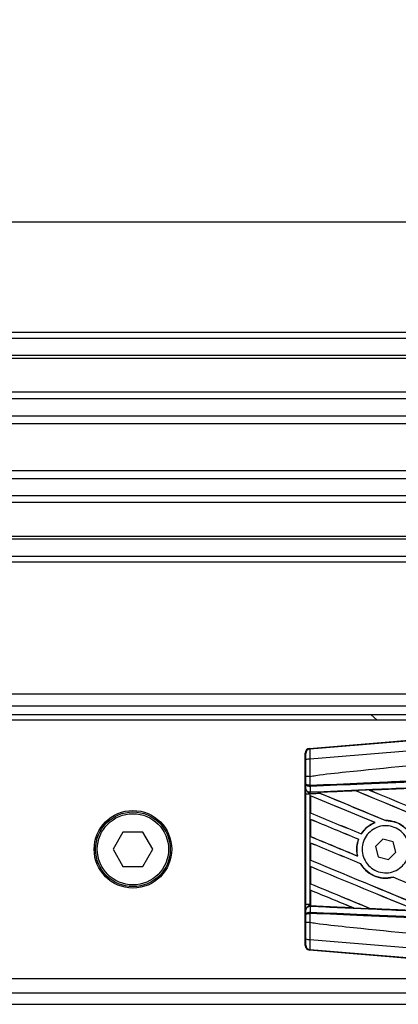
# Model space of a CAD drawing. Header units: millimetres. Extents: x 0 to 420, y 0 to 297.
# Tile 13 of 23: x 199.09 to 206.42, y 221.62 to 240.69. Entities that reach past the tile are written whole.
import ezdxf

# ---------------------------------------------------------------- set-up
doc = ezdxf.new("R2010")
doc.units = ezdxf.units.MM
doc.layers.add('QUOTE', color=174, linetype='Continuous')
doc.styles.add('SLDTEXTSTYLE3', font='TXT', dxfattribs={"width": 0.75})
doc.dimstyles.new('SLDDIMSTYLE0', dxfattribs={"dimtxt": 3, "dimasz": 3, "dimexe": 0, "dimexo": 0.0625, "dimgap": 0.75, "dimtad": 1, "dimlfac": 8.99081, "dimrnd": 1e-09, "dimzin": 12, "dimdsep": 46, "dimtxsty": 'SLDTEXTSTYLE3', "dimsah": 1, "dimcen": 0.09, "dimadec": 0, "dimazin": 3, "dimtfac": 1, "dimtdec": 3, "dimtofl": 0, "dimtmove": 0, "dimatfit": 3, "dimfxl": 0, "dimfrac": 2, "dimtolj": 1, "dimtzin": 12, "dimarcsym": 0})

# ---------------------------------------------------------------- blocks, each defined once
blk = doc.blocks.new('_D')
at = {"layer": 'QUOTE'}
for p, q in [((58.917, 226.619), (58.917, 238.771)), ((214.632, 226.619), (214.632, 238.771)), ((214.632, 236.771), (58.917, 236.771))]:
    blk.add_line(p, q, dxfattribs=at)
for points in [[(58.917, 236.771), (61.917, 236.271), (61.917, 237.271)], [(214.632, 236.771), (211.632, 237.271), (211.632, 236.271)]]:
    blk.add_solid(points, dxfattribs=at)
at = {"layer": 'QUOTE', "insert": (132.341, 240.638), "char_height": 3, "attachment_point": 1, "style": 'SLDTEXTSTYLE3'}
blk.add_mtext('1400', dxfattribs=at)

msp = doc.modelspace()

# ---------------------------------------------------------------- linework, layer by layer
at = {"color": 7, "linetype": 'Continuous', "lineweight": 25}
for p, q in [((214.6317, 234.6293), (58.9172, 234.6293)), ((214.6317, 234.518), (58.9172, 234.518)), ((214.6317, 234.1844), (58.9172, 234.1844)), ((214.6317, 234.1277), (58.9172, 234.1277)), ((214.6317, 233.4725), (173.979, 233.4725)), ((214.6317, 233.3435), (174.1071, 233.3435)), ((214.6317, 233.0111), (174.3001, 233.0111)), ((214.6317, 232.8608), (174.3436, 232.8608)), ((214.6317, 231.9488), (174.3684, 231.9488)), ((214.6317, 231.7985), (174.3684, 231.7985)), ((214.6317, 231.4661), (174.3684, 231.4661)), ((214.6317, 231.337), (174.3684, 231.337)), ((214.6317, 230.6819), (174.3684, 230.6819)), ((214.6317, 230.6252), (174.3684, 230.6252)), ((214.6317, 230.2915), (174.3684, 230.2915)), ((214.6317, 230.1803), (174.3684, 230.1803)), ((214.6317, 227.6221), (174.3684, 227.6221)), ((174.3684, 227.3997), (211.5731, 227.3997)), ((174.3684, 227.2328), (211.4062, 227.2328)), ((205.8882, 227.2328), (206.0118, 227.1216)), ((211.2228, 227.1216), (194.0552, 227.1216)), ((204.7035, 226.5719), (211.3009, 227.1282)), ((204.6307, 226.4753), (204.622, 226.4832)), ((204.622, 222.7549), (204.622, 226.4832)), ((204.7035, 226.5719), (204.7122, 226.5639)), ((204.6312, 225.7929), (204.632, 225.8836)), ((204.632, 225.8836), (204.632, 226.0319)), ((204.7119, 226.0321), (204.7119, 226.0321)), ((204.7119, 226.0321), (204.7119, 225.8606)), ((204.7119, 225.8606), (204.7154, 225.8606)), ((204.6308, 223.548), (204.6308, 225.6901)), ((204.7107, 225.6901), (204.6308, 225.6901)), ((204.7107, 225.6901), (204.7107, 223.548)), ((204.7175, 225.837), (204.7118, 225.8371)), ((204.7175, 225.837), (204.7165, 225.7299)), ((204.8361, 225.7351), (204.8433, 225.7321)), ((205.5857, 225.756), (204.865, 225.7233)), ((204.8677, 225.7226), (204.865, 225.7233)), ((205.5857, 225.756), (205.5865, 225.7552)), ((205.8613, 225.7677), (205.8585, 225.7684)), ((204.7214, 225.6558), (204.7214, 225.3254)), ((204.7218, 225.6551), (204.7214, 225.6558)), ((204.7218, 225.3257), (204.7218, 225.6551)), ((204.7214, 225.3254), (204.7218, 225.3257)), ((204.7214, 225.1983), (204.7214, 224.8679)), ((204.7218, 225.1976), (204.7214, 225.1983)), ((204.7218, 224.8682), (204.7218, 225.1976)), ((205.971, 225.1388), (205.973, 225.1385)), ((206.1798, 225.1774), (206.1788, 225.1784)), ((201.0921, 224.9527), (200.8995, 224.6191)), ((201.4774, 224.9527), (201.0921, 224.9527)), ((201.6701, 224.6191), (201.4774, 224.9527)), ((205.7054, 224.9169), (205.7048, 224.9177)), ((204.7214, 224.8679), (204.7218, 224.8682)), ((204.7214, 224.7409), (204.7214, 224.4104)), ((204.7218, 224.7401), (204.7214, 224.7409)), ((204.7218, 224.4108), (204.7218, 224.7401)), ((205.653, 224.8128), (205.6541, 224.8128)), ((206.1261, 224.8177), (205.9803, 224.6729)), ((206.3244, 224.7639), (206.1261, 224.8177)), ((206.377, 224.5652), (206.3244, 224.7639)), ((200.8995, 224.6191), (201.0921, 224.2854)), ((201.4774, 224.2854), (201.6701, 224.6191)), ((205.9803, 224.6729), (206.0329, 224.4742)), ((206.2312, 224.4204), (206.377, 224.5652)), ((204.7214, 224.4104), (204.7218, 224.4108)), ((205.6348, 224.4887), (205.6336, 224.4898)), ((205.6939, 224.3384), (205.695, 224.3385)), ((206.0329, 224.4742), (206.2312, 224.4204)), ((201.0921, 224.2854), (201.4774, 224.2854)), ((204.7214, 224.2834), (204.7214, 223.953)), ((204.7218, 224.2827), (204.7214, 224.2834)), ((204.7218, 223.9533), (204.7218, 224.2827)), ((204.7214, 223.953), (204.7218, 223.9533)), ((206.3215, 224.0795), (206.3222, 224.0786)), ((204.7214, 223.8259), (204.7214, 223.5476)), ((204.7218, 223.8252), (204.7214, 223.8259)), ((204.7218, 223.5221), (204.7218, 223.8252)), ((204.7107, 223.548), (204.6308, 223.548)), ((204.632, 223.3545), (204.6312, 223.4452)), ((204.7107, 223.548), (204.7214, 223.5476)), ((204.7175, 223.4011), (204.7118, 223.401)), ((204.7119, 223.3775), (204.7119, 223.206)), ((204.7154, 223.3775), (204.7119, 223.3775)), ((204.7165, 223.5082), (204.7175, 223.4011)), ((204.7212, 223.508), (204.7165, 223.5082)), ((204.7212, 223.5115), (204.7212, 223.508)), ((204.7214, 223.5476), (204.7214, 223.5196)), ((204.7218, 223.5221), (204.7214, 223.5213)), ((204.7214, 223.5196), (204.7214, 223.5213)), ((204.7214, 223.5213), (205.5491, 223.4838)), ((205.5491, 223.4838), (205.5456, 223.4847)), ((205.8879, 223.4692), (205.8889, 223.4684)), ((204.632, 223.2063), (204.632, 223.3545)), ((204.7119, 223.206), (204.7119, 223.206)), ((204.622, 222.7549), (204.6307, 222.7628)), ((204.7122, 222.6742), (204.7035, 222.6662)), ((211.3009, 222.1099), (204.7035, 222.6662)), ((194.0552, 222.1165), (211.2228, 222.1165)), ((61.9759, 221.8384), (211.5731, 221.8384)), ((58.9172, 221.616), (214.6317, 221.616))]:
    msp.add_line(p, q, dxfattribs=at)
for radius in [0.7508, 0.723, 0.6896]:
    msp.add_circle((201.2848, 224.6191), radius, dxfattribs=at)
for centre, radius, start, end in [((204.7197, 226.4753), 0.089, 94.82433, 179.99539), ((204.6934, 226.1581), 0.2069, 85.09319, 107.31758), ((204.9581, 225.848), 0.2465, 177.05597, 182.52778), ((204.9638, 225.8699), 0.2485, 182.14324, 187.61854), ((204.7085, 225.8083), 0.0789, 191.25385, 275.81306), ((204.7085, 223.4298), 0.0789, 84.18694, 168.74615), ((204.9581, 223.3901), 0.2465, 177.47222, 182.94403), ((204.9638, 223.3682), 0.2485, 172.38146, 177.85676), ((204.6934, 223.08), 0.2069, 252.68242, 274.90681), ((204.7197, 222.7629), 0.089, 180.00461, 265.17567)]:
    msp.add_arc(centre, radius, start, end, dxfattribs=at)
for centre, major_axis, ratio, start_param, end_param in [((204.711, 226.4832), (-0.0655, 0.0602), 0.9999298, 5.5398822, 7.0264884), ((214.3994, 222.6707), (95.4079, -39.5223), 0.0080625, 4.6155889, 4.6162365), ((214.3994, 224.4812), (95.3528, 4.1645), 0.0174384, 1.6625911, 1.6701642), ((214.3994, 222.6707), (95.3523, -39.4992), 0.0080625, 4.6155994, 4.6294087), ((214.3994, 222.6707), (95.4079, -39.5223), 0.0080625, 4.6162365, 4.6294706), ((214.3994, 221.208), (95.4079, -39.5223), 0.0080625, 1.6019097, 1.6666749), ((214.3994, 221.208), (95.3523, -39.4992), 0.0080625, 1.6019696, 1.6666926), ((214.3994, 223.1281), (95.4079, -39.5223), 0.0080625, 4.6260612, 4.6913082), ((214.3994, 224.4812), (95.3528, 4.1645), 0.0174384, 1.6520889, 1.6596971), ((214.3994, 223.1281), (95.3523, -39.4992), 0.0080625, 4.6260664, 4.6912803), ((214.3994, 220.7505), (95.4079, -39.5223), 0.0080625, 1.662571, 1.675749), ((214.3994, 220.7505), (95.3523, -39.4992), 0.0080625, 1.6626432, 1.6758033), ((214.3994, 222.2132), (95.4079, -39.5223), 0.0080625, 4.614116, 4.6244786), ((214.3994, 222.2132), (95.3523, -39.4992), 0.0080625, 4.6140616, 4.6244184), ((214.3994, 220.293), (95.4079, -39.5223), 0.0080625, 1.6659268, 1.675749), ((214.3994, 220.293), (95.3523, -39.4992), 0.0080625, 1.6659917, 1.6758033), ((214.3994, 221.7557), (95.4079, -39.5223), 0.0080625, 4.614116, 4.6237352), ((214.3994, 219.8355), (95.4079, -39.5223), 0.0080625, 1.6654961, 1.675749), ((214.3994, 221.7557), (95.3523, -39.4992), 0.0080625, 4.6140616, 4.6236682), ((214.3994, 219.8355), (95.3523, -39.4992), 0.0080625, 1.665561, 1.6758033), ((214.3994, 221.2982), (95.4079, -39.5223), 0.0080625, 4.614116, 4.6394359), ((214.3994, 221.2982), (95.3523, -39.4992), 0.0080625, 4.6140616, 4.6393619), ((214.3994, 219.378), (95.4079, -39.5223), 0.0080625, 1.6539356, 1.675749), ((214.3994, 219.378), (95.3523, -39.4992), 0.0080625, 1.6540446, 1.6758033), ((214.3994, 220.8407), (95.4079, -39.5223), 0.0080625, 4.614116, 4.6264399), ((214.3994, 220.8407), (95.3523, -39.4992), 0.0080625, 4.6140616, 4.6263463), ((214.3994, 219.8355), (95.4079, -39.5223), 0.0080625, 1.6408998, 1.6589038), ((214.3994, 219.8355), (95.3523, -39.4992), 0.0080625, 1.6409924, 1.6589459), ((214.3994, 218.9206), (95.4079, -39.5223), 0.0080625, 1.6669927, 1.675749), ((214.3994, 218.9206), (95.3523, -39.4992), 0.0080625, 1.6671231, 1.6758033), ((214.3994, 224.7569), (95.3528, -4.1645), 0.0174384, 4.6114834, 4.6201637), ((214.3994, 224.7569), (95.3528, -4.1645), 0.0174384, 4.6237681, 4.6332421), ((204.711, 222.7549), (-0.0655, -0.0602), 0.9999298, 5.5398822, 7.0264884)]:
    msp.add_ellipse(centre, major_axis=major_axis, ratio=ratio, start_param=start_param, end_param=end_param, dxfattribs=at)
for points, knots in [([(204.7122, 226.5639), (205.9633, 226.6684), (207.8692, 226.8276), (210.4373, 227.043), (212.4088, 227.2087), (213.7238, 227.3195), (214.3812, 227.3749)], [0, 0, 0, 0, 0.3890527, 0.5926729, 0.7963808, 1, 1, 1, 1]), ([(214.3978, 227.1766), (214.3978, 227.1766), (213.7389, 227.1214), (212.4211, 227.0099), (210.445, 226.8441), (207.8725, 226.6282), (205.9636, 226.4688), (204.7111, 226.3642)], [0, 0, 0, 0, 0.0000007, 0.2037107, 0.4074721, 0.6112331, 1, 1, 1, 1]), ([(204.7119, 226.0321), (204.7493, 226.0381), (204.9799, 226.0751), (205.9916, 226.1781), (208.0703, 226.3927), (211.0693, 226.6752), (213.2889, 226.8805), (214.3994, 226.9832)], [0, 0, 0, 0, 0.0117013, 0.0722088, 0.3141935, 0.6568871, 1, 1, 1, 1]), ([(204.6318, 226.3556), (204.6318, 226.3606), (204.6318, 226.3802), (204.6317, 226.4132), (204.6314, 226.4472), (204.6311, 226.4705), (204.6308, 226.4737), (204.6307, 226.4753)], [0, 0, 0, 0, 0.077747, 0.3068364, 0.5369565, 0.7685092, 1, 1, 1, 1]), ([(204.7122, 226.5639), (204.7114, 226.5612), (204.7098, 226.5557), (204.7088, 226.5167), (204.7089, 226.46), (204.7099, 226.4052), (204.7109, 226.3725), (204.7111, 226.3642)], [0, 0, 0, 0, 0.23108965, 0.4626691, 0.69303153, 0.92227335, 1, 1, 1, 1]), ([(204.632, 226.0319), (204.632, 226.0603), (204.632, 226.1684), (204.6319, 226.2762), (204.6318, 226.3556)], [0, 0, 0, 0, 0.2634259, 1, 1, 1, 1]), ([(204.7111, 226.3642), (204.7113, 226.2828), (204.7116, 226.1722), (204.7118, 226.0613), (204.7119, 226.0321)], [0, 0, 0, 0, 0.73611582, 1, 1, 1, 1]), ([(204.7154, 225.8606), (205.0591, 225.8756), (205.8195, 225.9088), (206.9989, 225.9602), (208.2531, 226.0149), (209.1948, 226.056), (210.1366, 226.097), (211.0783, 226.1381), (212.6037, 226.2046), (213.7107, 226.2529), (214.3988, 226.2829)], [0, 0, 0, 0, 0.1067875, 0.2363437, 0.3660006, 0.49568, 0.5280684, 0.6576246, 0.7871807, 1, 1, 1, 1]), ([(214.3998, 226.2593), (213.7118, 226.2293), (212.6049, 226.181), (211.0797, 226.1145), (210.1381, 226.0734), (209.1964, 226.0323), (208.2548, 225.9913), (207.0007, 225.9366), (205.8215, 225.8851), (205.061, 225.852), (204.7175, 225.837)], [0, 0, 0, 0, 0.2128192, 0.3423754, 0.4719315, 0.5043199, 0.6339993, 0.7636563, 0.8932125, 1, 1, 1, 1]), ([(204.8433, 225.7321), (205.2032, 225.7485), (206.0531, 225.787), (207.1496, 225.8365), (208.3773, 225.8916), (209.606, 225.9465), (211.0816, 226.012), (212.5581, 226.0772), (213.6658, 226.1258), (214.2812, 226.1527), (214.4043, 226.1581)], [0, 0, 0, 0, 0.11330093, 0.26751, 0.34461273, 0.49882179, 0.65303083, 0.80723985, 0.96144886, 1, 1, 1, 1]), ([(204.7119, 226.0321), (204.702, 226.032), (204.6823, 226.032), (204.6574, 226.032), (204.6395, 226.0319), (204.6326, 226.0319), (204.6321, 226.0319), (204.632, 226.0319)], [0, 0, 0, 0, 0.2310628, 0.4621255, 0.6931886, 0.9283933, 1, 1, 1, 1]), ([(204.7119, 225.8606), (204.7025, 225.8611), (204.6839, 225.8621), (204.6599, 225.8664), (204.6418, 225.8724), (204.6335, 225.8784), (204.632, 225.8823), (204.632, 225.8836), (204.632, 225.8836)], [0, 0, 0, 0, 0.21642011, 0.42993212, 0.64914646, 0.88230014, 0.99468441, 1, 1, 1, 1]), ([(204.7118, 225.8371), (204.7025, 225.8381), (204.6838, 225.8401), (204.6599, 225.8488), (204.6417, 225.8608), (204.6335, 225.873), (204.632, 225.8809), (204.632, 225.8835), (204.632, 225.8836)], [0, 0, 0, 0, 0.2164201, 0.4299321, 0.6491465, 0.8823001, 0.9946844, 1, 1, 1, 1]), ([(204.6308, 225.6901), (204.6308, 225.709), (204.6309, 225.7443), (204.631, 225.7772), (204.6312, 225.7909), (204.6312, 225.7929)], [0, 0, 0, 0, 0.4977123, 0.9237782, 1, 1, 1, 1]), ([(204.665, 225.7334), (204.6735, 225.7241), (204.6876, 225.7087), (204.704, 225.6954), (204.7106, 225.6902), (204.7107, 225.6901)], [0, 0, 0, 0, 0.5998185, 0.9900583, 1, 1, 1, 1]), ([(204.7165, 225.7299), (204.7163, 225.7291), (204.715, 225.7238), (204.7129, 225.7121), (204.7114, 225.6986), (204.7108, 225.6912), (204.7107, 225.6901)], [0, 0, 0, 0, 0.0771068, 0.5053181, 0.9215233, 1, 1, 1, 1]), ([(204.9226, 225.6993), (204.8643, 225.6968), (204.7936, 225.6937), (204.723, 225.6906), (204.7107, 225.6901)], [0, 0, 0, 0, 0.82656383, 1, 1, 1, 1]), ([(204.7165, 225.7299), (204.7257, 225.7303), (204.7656, 225.732), (204.8054, 225.7337), (204.8361, 225.7351)], [0, 0, 0, 0, 0.231001, 1, 1, 1, 1]), ([(204.8361, 225.7351), (204.855, 225.7273), (204.8837, 225.7155), (204.9128, 225.7034), (204.9226, 225.6993)], [0, 0, 0, 0, 0.6608732, 1, 1, 1, 1]), ([(204.8612, 225.7248), (204.8581, 225.7261), (204.8528, 225.7282), (204.8461, 225.7309), (204.8433, 225.7321)], [0, 0, 0, 0, 0.56705552, 1, 1, 1, 1]), ([(204.8612, 225.7248), (204.9473, 225.7287), (205.1878, 225.7395), (205.4285, 225.7503), (205.583, 225.7572)], [0, 0, 0, 0, 0.3579755, 1, 1, 1, 1]), ([(204.865, 225.7233), (204.8647, 225.7234), (204.8642, 225.7236), (204.8621, 225.7244), (204.8612, 225.7248)], [0, 0, 0, 0, 0.5174533, 1, 1, 1, 1]), ([(205.8558, 225.7694), (205.8392, 225.7687), (205.7562, 225.7649), (205.6653, 225.7609), (205.591, 225.7575), (205.583, 225.7572)], [0, 0, 0, 0, 0.1825482, 0.9127414, 1, 1, 1, 1]), ([(205.583, 225.7572), (205.5839, 225.7568), (205.5853, 225.7562), (205.5855, 225.7561), (205.5857, 225.756)], [0, 0, 0, 0, 0.5769873, 1, 1, 1, 1]), ([(205.8558, 225.7694), (205.9644, 225.7743), (206.2063, 225.7851), (206.4482, 225.7959), (206.5815, 225.8019)], [0, 0, 0, 0, 0.4492129, 1, 1, 1, 1]), ([(205.8585, 225.7684), (205.8582, 225.7685), (205.8578, 225.7686), (205.8564, 225.7692), (205.8558, 225.7694)], [0, 0, 0, 0, 0.615701, 1, 1, 1, 1]), ([(206.5832, 225.8011), (206.3641, 225.7912), (206.1225, 225.7803), (205.881, 225.7694), (205.8585, 225.7684)], [0, 0, 0, 0, 0.9070225, 1, 1, 1, 1]), ([(205.971, 225.1388), (205.9185, 225.1129), (205.8122, 225.0604), (205.7409, 224.9656), (205.7048, 224.9177)], [0, 0, 0, 0, 0.4947316, 1, 1, 1, 1]), ([(205.7054, 224.9169), (205.7436, 224.9672), (205.8158, 225.0622), (205.9227, 225.1141), (205.973, 225.1385)], [0, 0, 0, 0, 0.5295417, 1, 1, 1, 1]), ([(206.5732, 225.0147), (206.5564, 225.0302), (206.4937, 225.0882), (206.3618, 225.1607), (206.239, 225.1726), (206.1788, 225.1784)], [0, 0, 0, 0, 0.1573825, 0.5868292, 1, 1, 1, 1]), ([(206.1798, 225.1774), (206.2423, 225.1711), (206.3676, 225.1582), (206.4974, 225.084), (206.5576, 225.028), (206.5718, 225.0148)], [0, 0, 0, 0, 0.431457, 0.865462, 1, 1, 1, 1]), ([(206.5043, 224.2988), (206.4646, 224.2657), (206.3852, 224.1996), (206.2331, 224.1577), (206.0774, 224.1652), (205.9324, 224.225), (205.8156, 224.3293), (205.7402, 224.4663), (205.7144, 224.6202), (205.7409, 224.7736), (205.8164, 224.9096), (205.9326, 225.0131), (206.0768, 225.0726), (206.233, 225.081), (206.3833, 225.037), (206.5105, 224.9455), (206.6, 224.8172), (206.6419, 224.6667), (206.6313, 224.5116), (206.5793, 224.385), (206.5251, 224.3227), (206.5043, 224.2988)], [0, 0, 0, 0, 0.053804, 0.1076031, 0.1615183, 0.2155014, 0.269422, 0.323168, 0.3767051, 0.4301008, 0.4834934, 0.5370217, 0.5907565, 0.6446694, 0.6986525, 0.7525749, 0.8063418, 0.8599294, 0.9133852, 0.9668046, 1, 1, 1, 1]), ([(205.653, 224.8128), (205.6446, 224.7864), (205.6173, 224.7004), (205.6135, 224.588), (205.6298, 224.5083), (205.6336, 224.4898)], [0, 0, 0, 0, 0.2539841, 0.8264322, 1, 1, 1, 1]), ([(205.6348, 224.4887), (205.6255, 224.5503), (205.6088, 224.6602), (205.6403, 224.7663), (205.6541, 224.8128)], [0, 0, 0, 0, 0.5610233, 1, 1, 1, 1]), ([(205.6939, 224.3384), (205.7236, 224.2957), (205.7891, 224.2014), (205.9406, 224.1013), (206.1245, 224.0513), (206.2557, 224.0612), (206.3193, 224.0779), (206.3222, 224.0786)], [0, 0, 0, 0, 0.2124905, 0.4699569, 0.7284596, 0.9876644, 1, 1, 1, 1]), ([(206.3215, 224.0795), (206.2592, 224.0692), (206.1344, 224.0488), (205.9485, 224.0994), (205.7936, 224.1978), (205.7261, 224.2941), (205.695, 224.3385)], [0, 0, 0, 0, 0.2586156, 0.5182547, 0.7778659, 1, 1, 1, 1]), ([(204.6312, 223.4452), (204.6311, 223.4601), (204.6309, 223.4878), (204.6308, 223.5262), (204.6308, 223.5453), (204.6308, 223.548)], [0, 0, 0, 0, 0.4975078, 0.9271867, 1, 1, 1, 1]), ([(204.632, 223.3545), (204.632, 223.3546), (204.632, 223.3572), (204.6335, 223.3651), (204.6417, 223.3773), (204.6599, 223.3893), (204.6838, 223.398), (204.7025, 223.4), (204.7118, 223.401)], [0, 0, 0, 0, 0.0053156, 0.1176999, 0.3508535, 0.5700679, 0.7835799, 1, 1, 1, 1]), ([(204.632, 223.3545), (204.632, 223.3545), (204.632, 223.3558), (204.6335, 223.3597), (204.6418, 223.3657), (204.6599, 223.3717), (204.6839, 223.376), (204.7025, 223.377), (204.7119, 223.3775)], [0, 0, 0, 0, 0.0053156, 0.1176999, 0.3508535, 0.5700679, 0.7835799, 1, 1, 1, 1]), ([(204.7107, 223.548), (204.7106, 223.5479), (204.704, 223.5427), (204.6876, 223.5294), (204.6735, 223.514), (204.665, 223.5047)], [0, 0, 0, 0, 0.0099417, 0.4001815, 1, 1, 1, 1]), ([(204.7107, 223.548), (204.7108, 223.547), (204.7114, 223.5396), (204.713, 223.5246), (204.7153, 223.514), (204.7165, 223.5082)], [0, 0, 0, 0, 0.0718682, 0.4987863, 1, 1, 1, 1]), ([(214.3988, 222.9552), (213.7107, 222.9852), (212.6037, 223.0335), (211.0783, 223.1), (210.1366, 223.1411), (209.1948, 223.1822), (208.2531, 223.2232), (206.9989, 223.2779), (205.8195, 223.3293), (205.0591, 223.3625), (204.7154, 223.3775)], [0, 0, 0, 0, 0.2128192, 0.3423754, 0.4719316, 0.50432, 0.6339994, 0.7636564, 0.8932125, 1, 1, 1, 1]), ([(204.7175, 223.4011), (205.061, 223.3861), (205.8215, 223.353), (207.0007, 223.3015), (208.2548, 223.2468), (209.1964, 223.2058), (210.1381, 223.1647), (211.0797, 223.1236), (212.6049, 223.0571), (213.7118, 223.0088), (214.3998, 222.9788)], [0, 0, 0, 0, 0.1067875, 0.2363437, 0.3660007, 0.4956801, 0.5280685, 0.6576247, 0.7871808, 1, 1, 1, 1]), ([(204.7214, 223.5476), (204.7213, 223.5403), (204.7213, 223.5267), (204.7213, 223.5141), (204.7212, 223.5088), (204.7212, 223.508)], [0, 0, 0, 0, 0.4979723, 0.9247743, 1, 1, 1, 1]), ([(204.7212, 223.5115), (204.7213, 223.5139), (204.7213, 223.5172), (204.7213, 223.519), (204.7214, 223.5196)], [0, 0, 0, 0, 0.7081808, 1, 1, 1, 1]), ([(214.4043, 223.0801), (214.2812, 223.0854), (213.6658, 223.1123), (212.5581, 223.1609), (211.0816, 223.2261), (209.606, 223.2916), (208.3773, 223.3465), (207.1496, 223.4016), (206.0123, 223.4529), (205.1218, 223.4933), (204.7212, 223.5115)], [0, 0, 0, 0, 0.03806357, 0.19032226, 0.34258095, 0.49483966, 0.64709839, 0.72322599, 0.87548473, 1, 1, 1, 1]), ([(205.5528, 223.4823), (205.4479, 223.487), (205.2234, 223.497), (204.9462, 223.5095), (204.774, 223.5172), (204.7214, 223.5196)], [0, 0, 0, 0, 0.3784171, 0.8098591, 1, 1, 1, 1]), ([(205.5491, 223.4838), (205.5494, 223.4836), (205.5501, 223.4834), (205.552, 223.4826), (205.5528, 223.4823)], [0, 0, 0, 0, 0.5548092, 1, 1, 1, 1]), ([(205.5528, 223.4823), (205.5694, 223.4815), (205.6524, 223.4778), (205.7654, 223.4727), (205.8618, 223.4684), (205.8918, 223.4671)], [0, 0, 0, 0, 0.1469211, 0.7346058, 1, 1, 1, 1]), ([(205.8918, 223.4671), (205.8909, 223.4675), (205.8894, 223.4681), (205.8891, 223.4683), (205.8889, 223.4684)], [0, 0, 0, 0, 0.5692261, 1, 1, 1, 1]), ([(205.8889, 223.4684), (205.9012, 223.4678), (206.202, 223.4542), (206.503, 223.4406), (206.7916, 223.4276)], [0, 0, 0, 0, 0.040966, 1, 1, 1, 1]), ([(206.7939, 223.4267), (206.7019, 223.4308), (206.5101, 223.4394), (206.2142, 223.4526), (206.0056, 223.462), (205.8967, 223.4669), (205.8918, 223.4671)], [0, 0, 0, 0, 0.3060679, 0.6376123, 0.9838287, 1, 1, 1, 1]), ([(204.6318, 222.8825), (204.6319, 222.9619), (204.632, 223.0697), (204.632, 223.1778), (204.632, 223.2063)], [0, 0, 0, 0, 0.7365741, 1, 1, 1, 1]), ([(204.632, 223.2063), (204.6321, 223.2062), (204.6326, 223.2062), (204.6395, 223.2062), (204.6574, 223.2061), (204.6823, 223.2061), (204.702, 223.2061), (204.7119, 223.206)], [0, 0, 0, 0, 0.0716067, 0.3068114, 0.5378745, 0.7689372, 1, 1, 1, 1]), ([(204.7119, 223.206), (204.7118, 223.1768), (204.7116, 223.0659), (204.7113, 222.9553), (204.7111, 222.8739)], [0, 0, 0, 0, 0.26388418, 1, 1, 1, 1]), ([(204.7119, 223.206), (204.7493, 223.2), (204.9799, 223.163), (205.9916, 223.06), (208.0703, 222.8454), (211.0693, 222.5629), (213.2889, 222.3576), (214.3994, 222.2549)], [0, 0, 0, 0, 0.0117013, 0.0722088, 0.3141935, 0.6568871, 1, 1, 1, 1]), ([(204.6307, 222.7628), (204.6307, 222.7631), (204.6309, 222.764), (204.6312, 222.7746), (204.6315, 222.8012), (204.6318, 222.8385), (204.6318, 222.8678), (204.6318, 222.8825)], [0, 0, 0, 0, 0.0821077, 0.3116546, 0.5407071, 0.7703697, 1, 1, 1, 1]), ([(204.7111, 222.8739), (204.7105, 222.8495), (204.7092, 222.8006), (204.7087, 222.7385), (204.7094, 222.6941), (204.7108, 222.6762), (204.7119, 222.6746), (204.7122, 222.6742)], [0, 0, 0, 0, 0.2296881, 0.4595969, 0.6887793, 0.9180889, 1, 1, 1, 1]), ([(204.7111, 222.8739), (205.9636, 222.7715), (207.8726, 222.6155), (210.4449, 222.3833), (212.4217, 222.2692), (213.7375, 222.0282), (214.3978, 222.0615), (214.3978, 222.0615)], [0, 0, 0, 0, 0.3887669, 0.5925279, 0.7962893, 0.9999993, 1, 1, 1, 1]), ([(214.3812, 221.8632), (213.7238, 221.9186), (212.4091, 222.0294), (210.4376, 222.1951), (207.8694, 222.4105), (205.9633, 222.5697), (204.7122, 222.6742)], [0, 0, 0, 0, 0.20362021, 0.40724063, 0.61094774, 1, 1, 1, 1])]:
    msp.add_open_spline(points, degree=3, knots=knots, dxfattribs=at)

# ---------------------------------------------------------------- dimensions: what is measured, and where the dimension line sits
at = {"layer": 'QUOTE'}
dim = msp.add_linear_dim(base=(58.9172, 236.7713), p1=(214.6317, 224.6191), p2=(58.9172, 224.6191), dimstyle='SLDDIMSTYLE0', dxfattribs=at)
dim.commit()
dim.dimension.update_dxf_attribs({"geometry": '_D', "text_midpoint": (136.7745, 236.7713), "dimtype": 160})

doc.saveas('drawing.dxf')
